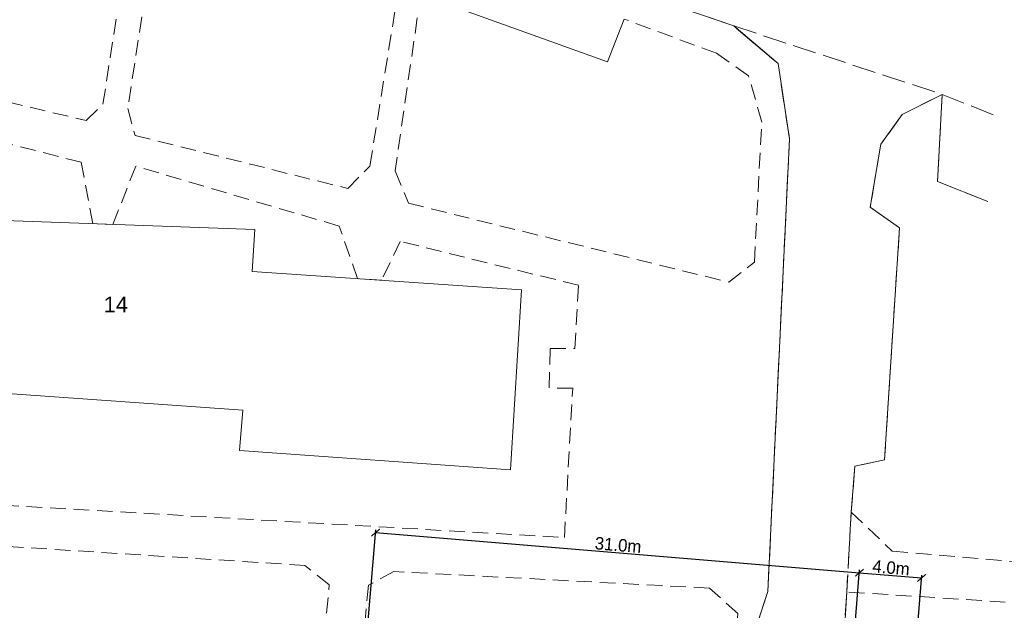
# Model space of a CAD drawing. Extents: x 6567519 to 6569315, y 5583523 to 5585607.
# Tile 37 of 67: x 6568530 to 6568593, y 5584146 to 5584184. Entities that reach past the tile are written whole.
import ezdxf

# ---------------------------------------------------------------- set-up
doc = ezdxf.new("R2010")
doc.units = 0
doc.header["$PDSIZE"] = 0.75
for name, pattern in [('GAK', [3.5, 2, -0.7, 0.1, -0.7]), ('PRZER2-1', [3, 2, -1]), ('PRZER3-1', [4, 3, -1])]:
    doc.linetypes.add(name, pattern=pattern)
doc.layers.get('0').update_dxf_attribs({"linetype": 'CONTINUOUS', "lineweight": 13})
doc.layers.get('Defpoints').update_dxf_attribs({"linetype": 'CONTINUOUS'})
for name, color, linetype, lineweight in [('GEPADR_O', 7, 'CONTINUOUS', 18), ('GESBZO', 7, 'CONTINUOUS', 50), ('GSLKRW', 7, 'CONTINUOUS', 25), ('GSSKOA', 7, 'PRZER3-1', 18), ('GSSKOD', 7, 'PRZER2-1', 18), ('siec', 7, 'GAK', 70)]:
    doc.layers.add(name, color=color, linetype=linetype, lineweight=lineweight)
doc.styles.add('GEO-INFO', font='arial.ttf')
doc.dimstyles.new('Kopii (2) z Standard', dxfattribs={"dimtxt": 0.8, "dimasz": 0.5, "dimexe": 0.18, "dimexo": 0.0625, "dimgap": 0.09, "dimtad": 1, "dimdec": 1, "dimrnd": 0.5, "dimzin": 0, "dimdsep": 46, "dimtxsty": 'Standard', "dimblk": 'ARCHTICK', "dimcen": 0.09, "dimadec": 0, "dimazin": 0, "dimtfac": 1, "dimtdec": 1, "dimtofl": 0, "dimtmove": 0, "dimatfit": 3, "dimfxl": 0, "dimtolj": 1, "dimtzin": 0, "dimarcsym": 0})

# ---------------------------------------------------------------- blocks, each defined once
blk = doc.blocks.new('_ArchTick')
at = {"color": 0, "linetype": 'ByBlock', "const_width": 0.15}
blk.add_lwpolyline([(-0.5, -0.5), (0.5, 0.5)], dxfattribs=at)
blk = doc.blocks.new('*D120')
at = {"layer": 'Defpoints', "color": 0, "linetype": 'ByBlock', "lineweight": 20}
for p in [(6568583.727, 5584148.242), (6568552.168, 5584142.401), (6568583.027, 5584139.834)]:
    blk.add_point(p, dxfattribs=at)
at = {"layer": 'siec', "color": 0, "linetype": 'ByBlock', "lineweight": -2}
for p, q in [((6568552.173, 5584142.464), (6568552.882, 5584150.988)), ((6568552.867, 5584150.809), (6568583.727, 5584148.242)), ((6568583.033, 5584139.897), (6568583.742, 5584148.421))]:
    blk.add_line(p, q, dxfattribs=at)
at = {"layer": 'siec', "color": 0, "linetype": 'ByBlock', "lineweight": -2, "xscale": 0.5, "yscale": 0.5, "zscale": 0.5}
for p, rotation in [((6568552.867, 5584150.809), 175.2446245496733), ((6568583.727, 5584148.242), 355.2446245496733)]:
    blk.add_blockref('_ArchTick', p, dxfattribs=dict(at, rotation=rotation))
at = {"layer": 'siec', "color": 0, "linetype": 'ByBlock', "lineweight": 20, "insert": (6568568.338, 5584150.013), "char_height": 0.8, "attachment_point": 5, "rotation": 355.24462}
blk.add_mtext('\\A1;31.0m', dxfattribs=at)
blk = doc.blocks.new('*D122')
at = {"layer": 'Defpoints', "color": 0, "linetype": 'ByBlock', "lineweight": 20}
for p in [(6568587.699, 5584147.911), (6568583.299, 5584143.104), (6568587.272, 5584142.773)]:
    blk.add_point(p, dxfattribs=at)
at = {"layer": 'siec', "color": 0, "linetype": 'ByBlock', "lineweight": -2}
for p, q in [((6568583.305, 5584143.166), (6568583.742, 5584148.421)), ((6568583.727, 5584148.242), (6568587.699, 5584147.911)), ((6568587.277, 5584142.836), (6568587.714, 5584148.09))]:
    blk.add_line(p, q, dxfattribs=at)
at = {"layer": 'siec', "color": 0, "linetype": 'ByBlock', "lineweight": -2, "xscale": 0.5, "yscale": 0.5, "zscale": 0.5}
for p, rotation in [((6568583.727, 5584148.242), 175.2446245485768), ((6568587.699, 5584147.911), 355.2446245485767)]:
    blk.add_blockref('_ArchTick', p, dxfattribs=dict(at, rotation=rotation))
at = {"layer": 'siec', "color": 0, "linetype": 'ByBlock', "lineweight": 20, "insert": (6568585.754, 5584148.565), "char_height": 0.8, "attachment_point": 5, "rotation": 355.24462}
blk.add_mtext('\\A1;4.0m', dxfattribs=at)

msp = doc.modelspace()

# ---------------------------------------------------------------- linework, layer by layer
at = {"layer": 'GESBZO', "color": 7, "linetype": 'Continuous', "lineweight": 20, "elevation": 10.18}
msp.add_lwpolyline([(6568527.47, 5584162.43), (6568514.95, 5584163.31), (6568515.853, 5584174.795), (6568528.2, 5584173.99), (6568528.004, 5584170.773), (6568545.17, 5584170.16), (6568544.99, 5584167.48), (6568562.18, 5584166.31), (6568561.48, 5584154.81), (6568544.19, 5584156.04), (6568544.4, 5584158.62), (6568527.26, 5584159.84)], close=True, dxfattribs=at)
at = {"layer": 'GSLKRW', "color": 7, "linetype": 'Continuous', "lineweight": 20, "elevation": 10.18}
for points in [[(6568569.28, 5584185.37), (6568575.71, 5584183.16), (6568578.54, 5584180.75), (6568579.27, 5584175.96), (6568577.89, 5584147.04), (6568576.88, 5584143.98), (6568575.77, 5584143.27), (6568574.63, 5584142.93), (6568574.11, 5584142.83), (6568558.55, 5584143.89), (6568558.09, 5584138.24), (6568573.98, 5584137.27), (6568575.25, 5584136.73), (6568576.17, 5584135.74), (6568576.73, 5584134.76), (6568576.9, 5584133.67), (6568574.89, 5584100.61)], [(6568555.74, 5584185.16), (6568567.66, 5584180.86), (6568568.72, 5584183.6)], [(6568591.915, 5584171.944), (6568588.72, 5584173.23), (6568589.01, 5584178.79), (6568586.45, 5584177.5), (6568585.1, 5584175.6), (6568584.42, 5584171.58), (6568586.29, 5584170.27), (6568585.33, 5584155.45), (6568583.44, 5584155.05), (6568583.21, 5584152.12)]]:
    msp.add_lwpolyline(points, dxfattribs=at)
msp.add_lwpolyline([(6568624.96, 5584069.96), (6568639.98, 5584070.08), (6568639.29, 5584102.53), (6568635.54, 5584102.77), (6568633.3, 5584102.87), (6568631.08, 5584102.96), (6568629.08, 5584103.06), (6568625.92, 5584103.24), (6568623.92, 5584103.34), (6568623.36, 5584103.37), (6568621.76, 5584103.45), (6568614.97, 5584103.73), (6568613.26, 5584106.43), (6568604.16, 5584106.95), (6568602.51, 5584107.17), (6568588.98, 5584107.87), (6568587.46, 5584105.02, -0.250061), (6568580.74, 5584110.63), (6568582.92, 5584147.02)], format="xyb", dxfattribs=at)
at = {"layer": 'GSSKOA', "color": 7, "linetype": 'PRZER3-1', "lineweight": 20, "ltscale": 0.5, "elevation": 10.18}
msp.add_lwpolyline([(6568576.88, 5584143.98), (6568577.89, 5584147.04), (6568579.27, 5584175.96), (6568578.54, 5584180.75), (6568575.71, 5584183.16), (6568589.01, 5584178.79), (6568586.45, 5584177.5), (6568585.1, 5584175.6), (6568584.42, 5584171.58), (6568586.29, 5584170.27), (6568585.33, 5584155.45), (6568583.44, 5584155.05), (6568583.21, 5584152.12), (6568582.92, 5584147.02), (6568580.74, 5584110.63, 0.250061)], format="xyb", dxfattribs=at)
msp.add_lwpolyline([(6568591.915, 5584171.944), (6568588.72, 5584173.23), (6568589.01, 5584178.79), (6568592.271, 5584177.484)], dxfattribs=at)
at = {"layer": 'GSSKOD', "color": 7, "linetype": 'PRZER2-1', "lineweight": 20, "ltscale": 0.5, "elevation": 10.18}
for points in [[(6568523.52, 5584179.7), (6568534.41, 5584177.11), (6568535.47, 5584178.16), (6568537.55, 5584191.61)], [(6568539.1, 5584191.15), (6568537.05, 5584177.88), (6568537.52, 5584176.17), (6568551.09, 5584172.78), (6568552.5, 5584174.21), (6568554.35, 5584185.66)], [(6568569.28, 5584185.37), (6568575.71, 5584183.16), (6568578.54, 5584180.75), (6568579.27, 5584175.96), (6568577.89, 5584147.04), (6568576.88, 5584143.98), (6568575.77, 5584143.27), (6568575.98, 5584145.63), (6568574.16, 5584147.26), (6568554.03, 5584148.32), (6568552.41, 5584147.44), (6568549.06, 5584111.98), (6568546.69, 5584112.13), (6568548.71, 5584135.22), (6568544.24, 5584135.28), (6568544.3, 5584136.6), (6568548.86, 5584136.71), (6568549.91, 5584147.46), (6568548.36, 5584148.71), (6568512.64, 5584151)], [(6568555.74, 5584185.16), (6568554.11, 5584173.9), (6568554.96, 5584171.84), (6568575.39, 5584166.8), (6568577.03, 5584168.07), (6568577.5, 5584177.01), (6568576.66, 5584179.98), (6568574.62, 5584181.41), (6568568.72, 5584183.6)], [(6568511.13, 5584153.58), (6568564.91, 5584150.5), (6568565.44, 5584160.02), (6568563.93, 5584160.04), (6568564, 5584162.56), (6568565.57, 5584162.57), (6568565.81, 5584166.6), (6568554.43, 5584169.4), (6568553.252, 5584166.918), (6568551.711, 5584167.023), (6568550.54, 5584170.38), (6568537.56, 5584174.2), (6568536.1, 5584170.484), (6568534.819, 5584170.53), (6568534.08, 5584174.45), (6568522.22, 5584177.49)], [(6568593.04, 5584146.37), (6568582.92, 5584147.02), (6568583.21, 5584152.12), (6568585.83, 5584149.63), (6568593.75, 5584148.93)]]:
    msp.add_lwpolyline(points, dxfattribs=at)

# ---------------------------------------------------------------- texts
at = {"layer": 'GEPADR_O', "color": 7, "linetype": 'Continuous', "lineweight": 20, "style": 'GEO-INFO'}
msp.add_text('14', height=1, dxfattribs=at).set_placement((6568535.517, 5584164.877, 10.8))

# ---------------------------------------------------------------- dimensions: what is measured, and where the dimension line sits
at = {"layer": 'siec', "color": 0, "linetype": 'ByBlock', "lineweight": 20}
for p1, p2, distance, picture, middle in [((6568552.168, 5584142.401), (6568583.027, 5584139.834), 8.436, '*D120', (6568568.338, 5584150.013)), ((6568583.299, 5584143.104), (6568587.272, 5584142.773), 5.156, '*D122', (6568585.754, 5584148.565))]:
    dim = msp.add_aligned_dim(p1=p1, p2=p2, distance=distance, dimstyle='Kopii (2) z Standard', override={"dimpost": 'm'}, dxfattribs=at)
    dim.commit()
    dim.dimension.update_dxf_attribs({"geometry": picture, "text_midpoint": middle})

doc.saveas('drawing.dxf')
